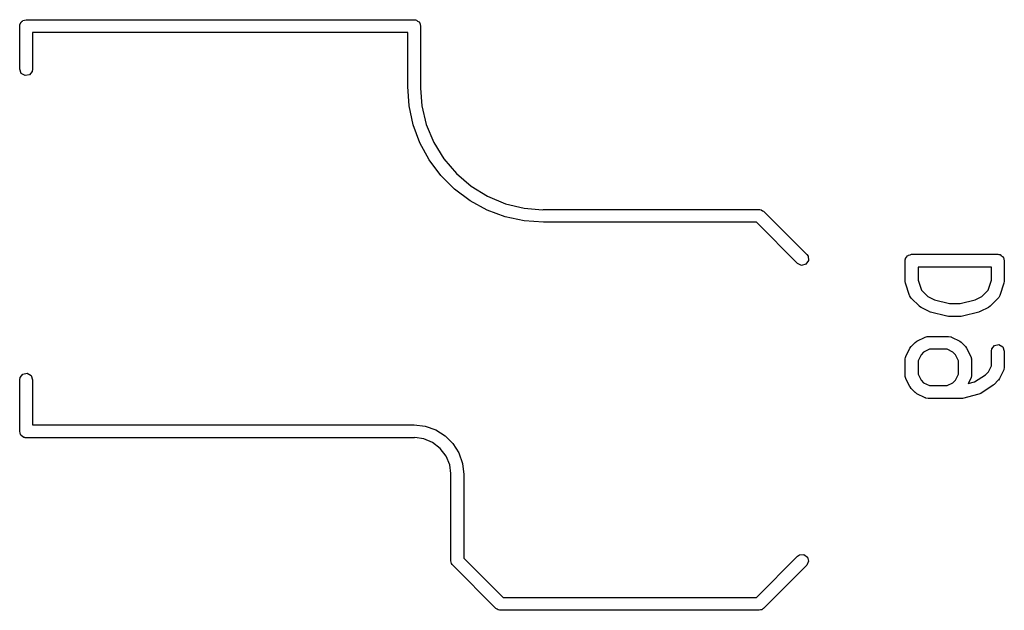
# Model space of a CAD drawing. Extents: x 3.18 to 10.88, y -3.25 to -0.52.
# Tile 34 of 52: x 8.34 to 8.79, y -1.25 to -0.98. Entities that reach past the tile are written whole.
import ezdxf

# ---------------------------------------------------------------- set-up
doc = ezdxf.new("R2010")
doc.units = 0
doc.header["$MEASUREMENT"] = 0
doc.layers.add('BLACK', color=7, linetype='CONTINUOUS')

msp = doc.modelspace()

# ---------------------------------------------------------------- linework, layer by layer
at = {"layer": 'BLACK', "linetype": 'CONTINUOUS'}
for p, q in [((8.33858, -0.97933), (8.33865, -0.978947)), ((8.33858, -0.999015), (8.33858, -0.97933)), ((8.33862, -0.978818), (8.33869, -0.978704)), ((8.33865, -0.978947), (8.33862, -0.978818)), ((8.33869, -0.978704), (8.33876, -0.97832)), ((8.33876, -0.97832), (8.33925, -0.977733)), ((8.33925, -0.977733), (8.33963, -0.977068)), ((8.33963, -0.977068), (8.33988, -0.976977)), ((8.33988, -0.976977), (8.34005, -0.976773)), ((8.34005, -0.976773), (8.34081, -0.97664)), ((8.34081, -0.97664), (8.34153, -0.976378)), ((8.34153, -0.976378), (8.5187, -0.976378)), ((8.5187, -0.976378), (8.51908, -0.976445)), ((8.51908, -0.976445), (8.51921, -0.976422)), ((8.51921, -0.976422), (8.51932, -0.976488)), ((8.51932, -0.976488), (8.51971, -0.976556)), ((8.51971, -0.976556), (8.52029, -0.977049)), ((8.52029, -0.977049), (8.52096, -0.977432)), ((8.52096, -0.977432), (8.52105, -0.977683)), ((8.52105, -0.977683), (8.52125, -0.977854)), ((8.52125, -0.977854), (8.52139, -0.978609)), ((8.52139, -0.978609), (8.52165, -0.97933)), ((8.52165, -0.97933), (8.52165, -1.00689)), ((8.51574, -0.982283), (8.34448, -0.982283)), ((8.34448, -0.982283), (8.34448, -0.999015)), ((8.51574, -1.00689), (8.51574, -0.982283)), ((8.33927, -1.00091), (8.33858, -0.999015)), ((8.34102, -1.00192), (8.33927, -1.00091)), ((8.34301, -1.00157), (8.34102, -1.00192)), ((8.34431, -1.00003), (8.34301, -1.00157)), ((8.34448, -0.999015), (8.34431, -1.00003)), ((8.51638, -1.01571), (8.51574, -1.00689)), ((8.51574, -1.00689), (8.51574, -1.00689)), ((8.52165, -1.00689), (8.52153, -1.00757)), ((8.52153, -1.00757), (8.52217, -1.01569)), ((8.51826, -1.02436), (8.51638, -1.01571)), ((8.52217, -1.01569), (8.52423, -1.02428)), ((8.52135, -1.03265), (8.51826, -1.02436)), ((8.52423, -1.02428), (8.52761, -1.03244)), ((8.52559, -1.04041), (8.52135, -1.03265)), ((8.52761, -1.03244), (8.53222, -1.03997)), ((8.53089, -1.0475), (8.52559, -1.04041)), ((8.53222, -1.03997), (8.53796, -1.04668)), ((8.53796, -1.04668), (8.54467, -1.05242)), ((8.53715, -1.05375), (8.53089, -1.0475)), ((8.54423, -1.05905), (8.53715, -1.05375)), ((8.54467, -1.05242), (8.5522, -1.05703)), ((8.55199, -1.06329), (8.54423, -1.05905)), ((8.5522, -1.05703), (8.56036, -1.06041)), ((8.56036, -1.06041), (8.56895, -1.06247)), ((8.56028, -1.06639), (8.55199, -1.06329)), ((8.56895, -1.06247), (8.57732, -1.06313)), ((8.57732, -1.06313), (8.57775, -1.06299)), ((8.57775, -1.06299), (8.67618, -1.06299)), ((8.67618, -1.06299), (8.67636, -1.06302)), ((8.67636, -1.06302), (8.67643, -1.063)), ((8.67643, -1.063), (8.67655, -1.06306)), ((8.67655, -1.06306), (8.67719, -1.06317)), ((8.67719, -1.06317), (8.67768, -1.06358)), ((8.67768, -1.06358), (8.67826, -1.06386)), ((8.67826, -1.06386), (8.69795, -1.08354)), ((8.56893, -1.06827), (8.56028, -1.06639)), ((8.57775, -1.0689), (8.56893, -1.06827)), ((8.67495, -1.0689), (8.57775, -1.0689)), ((8.69377, -1.08772), (8.67495, -1.0689)), ((8.6956, -1.08857), (8.69377, -1.08772)), ((8.69871, -1.08639), (8.69756, -1.08805)), ((8.69795, -1.08354), (8.69854, -1.08438)), ((8.69854, -1.08438), (8.69871, -1.08639)), ((8.74287, -1.08643), (8.74294, -1.08604)), ((8.74287, -1.0958), (8.74287, -1.08643)), ((8.74292, -1.08591), (8.74298, -1.0858)), ((8.74294, -1.08604), (8.74292, -1.08591)), ((8.74298, -1.0858), (8.74305, -1.08542)), ((8.74305, -1.08542), (8.74354, -1.08483)), ((8.74354, -1.08483), (8.74393, -1.08416)), ((8.74393, -1.08416), (8.74418, -1.08407)), ((8.74418, -1.08407), (8.74435, -1.08387)), ((8.74435, -1.08387), (8.7451, -1.08374)), ((8.7451, -1.08374), (8.74582, -1.08347)), ((8.74582, -1.08347), (8.78519, -1.08347)), ((8.78519, -1.08347), (8.78558, -1.08354)), ((8.78558, -1.08354), (8.78571, -1.08352)), ((8.78571, -1.08352), (8.78582, -1.08358)), ((8.78582, -1.08358), (8.7862, -1.08365)), ((8.7862, -1.08365), (8.78679, -1.08414)), ((8.78679, -1.08414), (8.78746, -1.08453)), ((8.78746, -1.08453), (8.78755, -1.08478)), ((8.78755, -1.08478), (8.78775, -1.08495)), ((8.78775, -1.08495), (8.78788, -1.08571)), ((8.78788, -1.08571), (8.78815, -1.08643)), ((8.78815, -1.08643), (8.78815, -1.0958)), ((8.69756, -1.08805), (8.6956, -1.08857)), ((8.74878, -1.08938), (8.74878, -1.09532)), ((8.78224, -1.08938), (8.74878, -1.08938)), ((8.78224, -1.09532), (8.78224, -1.08938)), ((8.74289, -1.09586), (8.74287, -1.0958)), ((8.74302, -1.09673), (8.74289, -1.09586)), ((8.7449, -1.10236), (8.74302, -1.09673)), ((8.74878, -1.09532), (8.75028, -1.09983)), ((8.78074, -1.09983), (8.78224, -1.09532)), ((8.788, -1.09673), (8.78612, -1.10236)), ((8.78815, -1.0958), (8.78799, -1.09667)), ((8.78799, -1.09667), (8.788, -1.09673)), ((8.75028, -1.09983), (8.7532, -1.10275)), ((8.77782, -1.10275), (8.78074, -1.09983)), ((8.74501, -1.1025), (8.7449, -1.10236)), ((8.74502, -1.10267), (8.74501, -1.1025)), ((8.74561, -1.10351), (8.74502, -1.10267)), ((8.74936, -1.10726), (8.74561, -1.10351)), ((8.7532, -1.10275), (8.75623, -1.10426)), ((8.75623, -1.10426), (8.76306, -1.10597)), ((8.76796, -1.10597), (8.77479, -1.10426)), ((8.77479, -1.10426), (8.77782, -1.10275)), ((8.78541, -1.10351), (8.78166, -1.10726)), ((8.78548, -1.10335), (8.78541, -1.10351)), ((8.78563, -1.10326), (8.78548, -1.10335)), ((8.78612, -1.10236), (8.78563, -1.10326)), ((8.74942, -1.10729), (8.74936, -1.10726)), ((8.75013, -1.10781), (8.74942, -1.10729)), ((8.75388, -1.10969), (8.75013, -1.10781)), ((8.75402, -1.10971), (8.75388, -1.10969)), ((8.75448, -1.10991), (8.75402, -1.10971)), ((8.76198, -1.11179), (8.75448, -1.10991)), ((8.76306, -1.10597), (8.76796, -1.10597)), ((8.77654, -1.10991), (8.76904, -1.11179)), ((8.77665, -1.10983), (8.77654, -1.10991)), ((8.77714, -1.10969), (8.77665, -1.10983)), ((8.78089, -1.10781), (8.77714, -1.10969)), ((8.78094, -1.10777), (8.78089, -1.10781)), ((8.78166, -1.10726), (8.78094, -1.10777)), ((8.76212, -1.11177), (8.76198, -1.11179)), ((8.7627, -1.11188), (8.76212, -1.11177)), ((8.76832, -1.11188), (8.7627, -1.11188)), ((8.76845, -1.11183), (8.76832, -1.11188)), ((8.76904, -1.11179), (8.76845, -1.11183)), ((8.74561, -1.12558), (8.74749, -1.12371)), ((8.74749, -1.12371), (8.74821, -1.1232)), ((8.74821, -1.1232), (8.74825, -1.12316)), ((8.74825, -1.12316), (8.752, -1.12128)), ((8.752, -1.12128), (8.75299, -1.12099)), ((8.75299, -1.12099), (8.75316, -1.12103)), ((8.75316, -1.12103), (8.75332, -1.12097)), ((8.75332, -1.12097), (8.7627, -1.12097)), ((8.7627, -1.12097), (8.76371, -1.12115)), ((8.76371, -1.12115), (8.76384, -1.12126)), ((8.76384, -1.12126), (8.76402, -1.12128)), ((8.76402, -1.12128), (8.76777, -1.12316)), ((8.76777, -1.12316), (8.76848, -1.12368)), ((8.76848, -1.12368), (8.76853, -1.12371)), ((8.76853, -1.12371), (8.77041, -1.12558)), ((8.74318, -1.1301), (8.74506, -1.12635)), ((8.74506, -1.12635), (8.74558, -1.12564)), ((8.74558, -1.12564), (8.74561, -1.12558)), ((8.75132, -1.12822), (8.75013, -1.12942)), ((8.75402, -1.12687), (8.75132, -1.12822)), ((8.762, -1.12687), (8.75402, -1.12687)), ((8.7647, -1.12822), (8.762, -1.12687)), ((8.76589, -1.12942), (8.7647, -1.12822)), ((8.77041, -1.12558), (8.77092, -1.12631)), ((8.77092, -1.12631), (8.77096, -1.12635)), ((8.77096, -1.12635), (8.77284, -1.1301)), ((8.78224, -1.12767), (8.78242, -1.12666)), ((8.78224, -1.13447), (8.78224, -1.12767)), ((8.78242, -1.12666), (8.78372, -1.12511)), ((8.78372, -1.12511), (8.78571, -1.12476)), ((8.78571, -1.12476), (8.78746, -1.12577)), ((8.78746, -1.12577), (8.78815, -1.12767)), ((8.78815, -1.12767), (8.78815, -1.13517)), ((8.74287, -1.13142), (8.74305, -1.13041)), ((8.74287, -1.13892), (8.74287, -1.13142)), ((8.74305, -1.13041), (8.74316, -1.13028)), ((8.74316, -1.13028), (8.74318, -1.1301)), ((8.75013, -1.12942), (8.74878, -1.13212)), ((8.74878, -1.13212), (8.74878, -1.13822)), ((8.76724, -1.13212), (8.76589, -1.12942)), ((8.76724, -1.13822), (8.76724, -1.13212)), ((8.77284, -1.1301), (8.77313, -1.13108)), ((8.77313, -1.13108), (8.77309, -1.13125)), ((8.77309, -1.13125), (8.77315, -1.13142)), ((8.77315, -1.13142), (8.77315, -1.13892)), ((8.77956, -1.1385), (8.78089, -1.13717)), ((8.78089, -1.13717), (8.78224, -1.13447)), ((8.78784, -1.13649), (8.78596, -1.14024)), ((8.78786, -1.13632), (8.78784, -1.13649)), ((8.78797, -1.13618), (8.78786, -1.13632)), ((8.78815, -1.13517), (8.78797, -1.13618)), ((8.33858, -1.14075), (8.33876, -1.13974)), ((8.33858, -1.16437), (8.33858, -1.14075)), ((8.33876, -1.13974), (8.34005, -1.13819)), ((8.34005, -1.13819), (8.34204, -1.13784)), ((8.34204, -1.13784), (8.34379, -1.13885)), ((8.34379, -1.13885), (8.34448, -1.14075)), ((8.34448, -1.14075), (8.34448, -1.16142)), ((8.74293, -1.13909), (8.74287, -1.13892)), ((8.74289, -1.13926), (8.74293, -1.13909)), ((8.74318, -1.14024), (8.74289, -1.13926)), ((8.74506, -1.14399), (8.74318, -1.14024)), ((8.74878, -1.13822), (8.75013, -1.14092)), ((8.75013, -1.14092), (8.75132, -1.14212)), ((8.7647, -1.14212), (8.76589, -1.14092)), ((8.76589, -1.14092), (8.76724, -1.13822)), ((8.77284, -1.14024), (8.77169, -1.14253)), ((8.77169, -1.14253), (8.77461, -1.1418)), ((8.77286, -1.14006), (8.77284, -1.14024)), ((8.77297, -1.13993), (8.77286, -1.14006)), ((8.77315, -1.13892), (8.77297, -1.13993)), ((8.77461, -1.1418), (8.77956, -1.1385)), ((8.78541, -1.14101), (8.78353, -1.14288)), ((8.78543, -1.14095), (8.78541, -1.14101)), ((8.78596, -1.14024), (8.78543, -1.14095)), ((8.74511, -1.14403), (8.74506, -1.14399)), ((8.74561, -1.14476), (8.74511, -1.14403)), ((8.74749, -1.14663), (8.74561, -1.14476)), ((8.75132, -1.14212), (8.75402, -1.14347)), ((8.75402, -1.14347), (8.762, -1.14347)), ((8.762, -1.14347), (8.7647, -1.14212)), ((8.78308, -1.14325), (8.77746, -1.147)), ((8.78316, -1.14314), (8.78308, -1.14325)), ((8.78353, -1.14288), (8.78316, -1.14314)), ((8.74754, -1.14666), (8.74749, -1.14663)), ((8.74825, -1.14718), (8.74754, -1.14666)), ((8.752, -1.14906), (8.74825, -1.14718)), ((8.75218, -1.14908), (8.752, -1.14906)), ((8.75231, -1.14919), (8.75218, -1.14908)), ((8.75332, -1.14937), (8.75231, -1.14919)), ((8.76832, -1.14937), (8.75332, -1.14937)), ((8.76845, -1.14932), (8.76832, -1.14937)), ((8.76904, -1.14928), (8.76845, -1.14932)), ((8.77654, -1.14741), (8.76904, -1.14928)), ((8.77655, -1.1474), (8.77654, -1.14741)), ((8.77746, -1.147), (8.77655, -1.1474)), ((8.33884, -1.16509), (8.33858, -1.16437)), ((8.34448, -1.16142), (8.5187, -1.16142)), ((8.5187, -1.16142), (8.52373, -1.16198)), ((8.52373, -1.16198), (8.52852, -1.16366)), ((8.52852, -1.16366), (8.53281, -1.16636)), ((8.33897, -1.16585), (8.33884, -1.16509)), ((8.33918, -1.16602), (8.33897, -1.16585)), ((8.33927, -1.16627), (8.33918, -1.16602)), ((8.33993, -1.16665), (8.33927, -1.16627)), ((8.34052, -1.16714), (8.33993, -1.16665)), ((8.3409, -1.16721), (8.34052, -1.16714)), ((8.34102, -1.16728), (8.3409, -1.16721)), ((8.34115, -1.16725), (8.34102, -1.16728)), ((8.34153, -1.16732), (8.34115, -1.16725)), ((8.5187, -1.16732), (8.34153, -1.16732)), ((8.51901, -1.16722), (8.5187, -1.16732)), ((8.52306, -1.16775), (8.51901, -1.16722)), ((8.52714, -1.16944), (8.52306, -1.16775)), ((8.53281, -1.16636), (8.5364, -1.16994)), ((8.53063, -1.17212), (8.52714, -1.16944)), ((8.53331, -1.17562), (8.53063, -1.17212)), ((8.5364, -1.16994), (8.53909, -1.17423)), ((8.535, -1.17969), (8.53331, -1.17562)), ((8.53909, -1.17423), (8.54077, -1.17902)), ((8.53551, -1.18358), (8.535, -1.17969)), ((8.54077, -1.17902), (8.54134, -1.18405)), ((8.53543, -1.18405), (8.53551, -1.18358)), ((8.53543, -1.22342), (8.53543, -1.18405)), ((8.54134, -1.18405), (8.54133, -1.18405)), ((8.54133, -1.18405), (8.54133, -1.2222)), ((8.54133, -1.2222), (8.55929, -1.24016)), ((8.67495, -1.24016), (8.69377, -1.22134)), ((8.69377, -1.22134), (8.69461, -1.22075)), ((8.69461, -1.22075), (8.69663, -1.22057)), ((8.69663, -1.22057), (8.69828, -1.22173)), ((8.69828, -1.22173), (8.6988, -1.22368)), ((8.53565, -1.22403), (8.53543, -1.22342)), ((8.53571, -1.22467), (8.53565, -1.22403)), ((8.53608, -1.2252), (8.53571, -1.22467)), ((8.53612, -1.22532), (8.53608, -1.2252)), ((8.53619, -1.22536), (8.53612, -1.22532)), ((8.53629, -1.22551), (8.53619, -1.22536)), ((8.55598, -1.2452), (8.53629, -1.22551)), ((8.69795, -1.22551), (8.67826, -1.2452)), ((8.6988, -1.22368), (8.69795, -1.22551)), ((8.55929, -1.24016), (8.67495, -1.24016)), ((8.55656, -1.24547), (8.55598, -1.2452)), ((8.67811, -1.2453), (8.67808, -1.24537)), ((8.67826, -1.2452), (8.67811, -1.2453)), ((8.55706, -1.24588), (8.55656, -1.24547)), ((8.55769, -1.246), (8.55706, -1.24588)), ((8.55781, -1.24605), (8.55769, -1.246)), ((8.55789, -1.24603), (8.55781, -1.24605)), ((8.55807, -1.24606), (8.55789, -1.24603)), ((8.67618, -1.24606), (8.55807, -1.24606)), ((8.67678, -1.24584), (8.67618, -1.24606)), ((8.67742, -1.24579), (8.67678, -1.24584)), ((8.67795, -1.24542), (8.67742, -1.24579)), ((8.67808, -1.24537), (8.67795, -1.24542))]:
    msp.add_line(p, q, dxfattribs=at)

doc.saveas('drawing.dxf')
